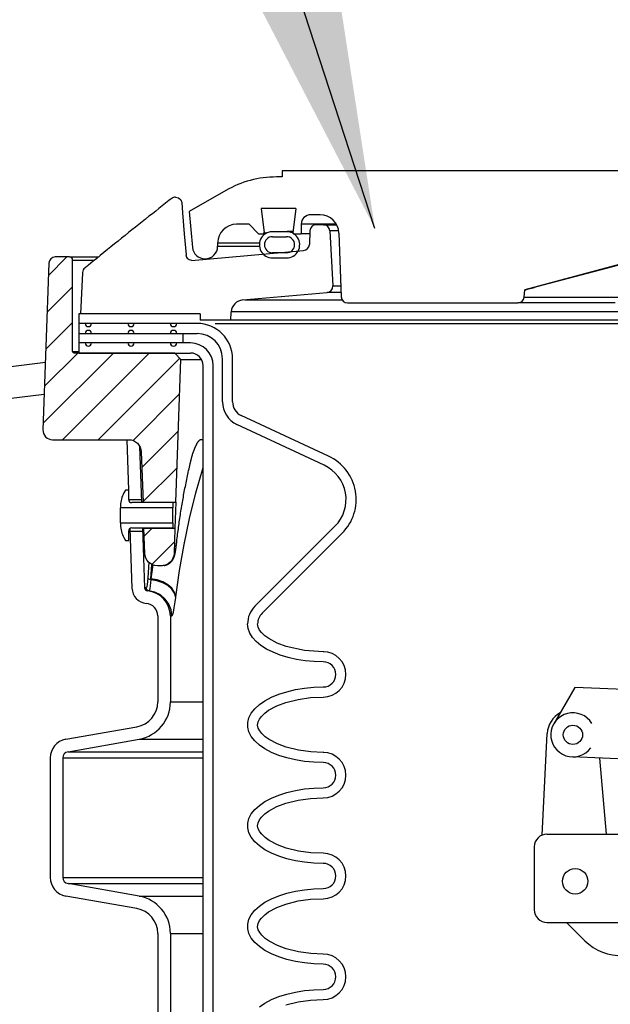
# Model space of a CAD drawing. Extents: x 2963 to 4079, y -422 to 622.
# Tile 73 of 119: x 3623 to 3629, y 496 to 506. Entities that reach past the tile are written whole.
import ezdxf

# ---------------------------------------------------------------- set-up
doc = ezdxf.new("R2010")
doc.units = 0
doc.header["$MEASUREMENT"] = 0
for name, color, linetype in [('FILL-CAP', 1, 'CONTINUOUS'), ('SPILL-BUCKET', 1, 'CONTINUOUS'), ('TANK-SLAB', 6, 'CONTINUOUS'), ('TEXT', 3, 'CONTINUOUS')]:
    doc.layers.add(name, color=color, linetype=linetype)
doc.styles.add('SIMPLEX', font='simplex')
doc.dimstyles.new('DIM48', dxfattribs={"dimscale": 48, "dimtxt": 0.09375, "dimasz": 0.09375, "dimexe": 0.0625, "dimexo": 0.0625, "dimgap": 0.0625, "dimtad": 1, "dimdec": 4, "dimzin": 3, "dimdsep": 46, "dimlunit": 4, "dimtxsty": 'SIMPLEX', "dimcen": 0, "dimclrd": 3, "dimclre": 3, "dimclrt": 3, "dimadec": 0, "dimazin": 0, "dimtfac": 1, "dimtdec": 4, "dimtofl": 0, "dimtmove": 2, "dimatfit": 3, "dimfxl": 1, "dimfrac": 2, "dimtolj": 1, "dimtzin": 3, "dimarcsym": 0})
pattern_1 = [(45, (9867.58958, -797.75803), (-0.176776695, 0.176776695), [])]

msp = doc.modelspace()

# ---------------------------------------------------------------- hatches: boundary and pattern name
at = {"layer": 'SPILL-BUCKET'}
h = msp.add_hatch(dxfattribs=at)
h.set_pattern_fill('ANSI31', scale=2, style=0)
h.set_pattern_definition(pattern_1)
edge = h.paths.add_edge_path()
edge.add_line((3624.42491, 501.10235), (3624.47437, 502.5188))
edge.add_line((3624.47437, 502.5188), (3624.41616, 502.58122))
edge.add_line((3624.41616, 502.58122), (3623.41806, 502.58122))
edge.add_arc((3623.41774, 502.59652), 0.01531, 181.187215, 271.187215, ccw=False)
edge.add_line((3623.40243, 502.59621), (3623.40243, 503.50244))
edge.add_arc((3623.37118, 503.50244), 0.03125, 0, 90)
edge.add_line((3623.37118, 503.53369), (3623.22937, 503.53369))
edge.add_arc((3623.22937, 503.47119), 0.0625, 90, 178.000024)
edge.add_line((3623.1669, 503.47337), (3623.10915, 501.81945))
edge.add_arc((3623.20284, 501.81618), 0.09375, 178.000024, 270)
edge.add_line((3623.20284, 501.72243), (3623.95731, 501.72243))
edge.add_arc((3623.95727, 501.59747), 0.12496, 1.981123, 89.981076, ccw=False)
edge.add_line((3624.08216, 501.60179), (3624.0996, 501.10235))
edge.add_line((3624.0996, 501.10235), (3624.42491, 501.10235))
h = msp.add_hatch(dxfattribs=at)
h.set_pattern_fill('ANSI31', scale=2, style=0)
h.set_pattern_definition(pattern_1)
edge = h.paths.add_edge_path()
edge.add_line((3624.10863, 500.84353), (3624.41587, 500.84353))
edge.add_line((3624.41587, 500.84353), (3624.40715, 500.59384))
edge.add_arc((3624.28227, 500.59824), 0.12496, 269.981519, 357.981224, ccw=False)
edge.add_line((3624.28223, 500.47328), (3624.24219, 500.47328))
edge.add_arc((3624.24223, 500.59824), 0.12496, 181.981032, 269.981053, ccw=False)
edge.add_line((3624.11735, 500.59392), (3624.10863, 500.84353))

# ---------------------------------------------------------------- linework, layer by layer
at = {"layer": 'FILL-CAP', "linetype": 'Continuous'}
for p, q in [((3628.37646, 499.26443), (3628.16812, 498.90601)), ((3630.77569, 499.16595), (3628.37646, 499.26443)), ((3628.05232, 497.80259), (3628.10332, 498.80947)), ((3629.36088, 498.53594), (3628.34827, 498.57751)), ((3628.68999, 497.81206), (3628.6241, 498.56619)), ((3628.10004, 497.81206), (3629.28145, 497.81206)), ((3627.97504, 497.68706), (3627.97504, 497.06206)), ((3628.10004, 496.93706), (3631.47504, 496.93706)), ((3628.29221, 496.93706), (3628.47507, 496.75494))]:
    msp.add_line(p, q, dxfattribs=at)
at = {"layer": 'FILL-CAP', "color": 7, "linetype": 'Continuous'}
for centre, radius in [((3628.35724, 498.79607), 0.0955), ((3628.37954, 497.34406), 0.126)]:
    msp.add_circle(centre, radius, dxfattribs=at)
at = {"layer": 'FILL-CAP', "linetype": 'Continuous'}
for centre, radius, start, end in [((3628.353, 498.79682), 0.25, 119.01975, 177.100106), ((3628.35731, 498.79607), 0.2188, 31.207475, 324.090131), ((3628.10004, 497.68706), 0.125, 90, 180), ((3628.10004, 497.06206), 0.125, 180, 270), ((3628.8279, 497.10921), 0.5, 225.115836, 321.339848)]:
    msp.add_arc(centre, radius, start, end, dxfattribs=at)
at = {"layer": 'SPILL-BUCKET', "linetype": 'Continuous'}
for p, q in [((3629.66378, 504.38936), (3625.47914, 504.38936)), ((3625.47914, 504.38936), (3625.47914, 504.3269)), ((3625.47914, 504.3269), (3625.42064, 504.3269)), ((3624.92099, 504.19302), (3624.55789, 503.98339)), ((3625.61174, 504.01462), (3625.27058, 504.01462)), ((3625.27058, 504.01462), (3625.30017, 503.77369)), ((3625.61174, 504.01462), (3625.58216, 503.77369)), ((3624.55789, 503.98339), (3624.5889, 503.62899)), ((3625.8532, 503.95216), (3625.7602, 503.95216)), ((3625.15124, 503.85847), (3625.02632, 503.85847)), ((3625.15124, 503.85847), (3625.24492, 503.76479)), ((3625.6737, 503.85847), (3625.66651, 503.85847)), ((3625.66651, 503.85847), (3625.66651, 503.76479)), ((3625.69525, 503.85847), (3625.6737, 503.85847)), ((3625.73111, 503.85847), (3625.69525, 503.85847)), ((3626.01547, 503.85847), (3625.73111, 503.85847)), ((3625.24492, 503.76479), (3625.31247, 503.76479)), ((3625.29127, 503.76479), (3625.30017, 503.77369)), ((3625.30017, 503.77369), (3625.30744, 503.77369)), ((3625.30744, 503.77369), (3625.32925, 503.77369)), ((3625.3817, 503.73481), (3625.52161, 503.73481)), ((3625.51096, 503.78434), (3625.39235, 503.78434)), ((3625.54916, 503.78477), (3625.5285, 503.78477)), ((3625.58354, 503.78477), (3625.54916, 503.78477)), ((3625.58216, 503.77369), (3625.59106, 503.76479)), ((3625.59106, 503.76479), (3625.66651, 503.76479)), ((3625.67599, 503.76479), (3625.66651, 503.76479)), ((3625.70439, 503.76479), (3625.67599, 503.76479)), ((3625.75164, 503.76479), (3625.70439, 503.76479)), ((3626.04045, 503.77133), (3626.06257, 503.13803)), ((3624.83895, 503.6711), (3624.83895, 503.63987)), ((3629.49202, 503.63987), (3627.87951, 503.2078)), ((3628.691, 503.42423), (3629.38078, 503.60841)), ((3625.52161, 503.57492), (3625.3817, 503.57492)), ((3625.3817, 503.52495), (3625.52161, 503.52495)), ((3628.0013, 503.2398), (3628.691, 503.42423)), ((3627.87312, 503.13477), (3627.87951, 503.2078)), ((3627.88164, 503.2078), (3627.87951, 503.2078)), ((3627.88804, 503.2078), (3627.88164, 503.2078)), ((3627.88804, 503.2078), (3627.89129, 503.20928)), ((3627.88806, 503.20807), (3627.88804, 503.2078)), ((3627.89129, 503.20928), (3627.90584, 503.21365)), ((3627.90584, 503.21365), (3627.9303, 503.22053)), ((3627.9303, 503.22053), (3627.96271, 503.2294)), ((3627.96271, 503.2294), (3628.0013, 503.2398)), ((3627.87312, 503.13477), (3627.87899, 503.13477)), ((3627.87899, 503.13477), (3627.8966, 503.13477)), ((3627.8966, 503.13477), (3627.92587, 503.13477)), ((3627.92587, 503.13477), (3627.96673, 503.13477)), ((3627.96673, 503.13477), (3628.01902, 503.13477)), ((3628.01902, 503.13477), (3628.08259, 503.13477)), ((3628.08259, 503.13477), (3628.15722, 503.13477)), ((3628.15722, 503.13477), (3628.24268, 503.13477)), ((3628.24268, 503.13477), (3628.33868, 503.13477)), ((3628.33868, 503.13477), (3628.44491, 503.13477)), ((3628.44491, 503.13477), (3628.56102, 503.13477)), ((3628.56102, 503.13477), (3628.68664, 503.13477)), ((3628.68664, 503.13477), (3628.82136, 503.13477)), ((3626.12499, 503.07776), (3627.8109, 503.07776)), ((3627.81687, 503.07776), (3627.8109, 503.07776)), ((3627.83478, 503.07776), (3627.81687, 503.07776)), ((3627.86456, 503.07776), (3627.83478, 503.07776)), ((3627.90612, 503.07776), (3627.86456, 503.07776)), ((3627.95932, 503.07776), (3627.90612, 503.07776)), ((3628.02399, 503.07776), (3627.95932, 503.07776)), ((3628.09991, 503.07776), (3628.02399, 503.07776)), ((3628.18684, 503.07776), (3628.09991, 503.07776)), ((3628.2845, 503.07776), (3628.18684, 503.07776)), ((3628.39257, 503.07776), (3628.2845, 503.07776)), ((3628.51069, 503.07776), (3628.39257, 503.07776)), ((3628.63848, 503.07776), (3628.51069, 503.07776)), ((3628.77552, 503.07776), (3628.63848, 503.07776))]:
    msp.add_line(p, q, dxfattribs=at)
at = {"layer": 'SPILL-BUCKET', "color": 1, "linetype": 'Continuous'}
for p, q in [((3624.35583, 504.09206), (3624.32329, 504.06652)), ((3624.37007, 504.1032), (3624.35583, 504.09206)), ((3624.38431, 504.11434), (3624.37007, 504.1032)), ((3624.42279, 504.12763), (3624.45129, 504.12065)), ((3624.45129, 504.12065), (3624.47343, 504.10129)), ((3624.47343, 504.10129), (3624.48426, 504.07386)), ((3624.22517, 503.98919), (3624.19205, 503.96299)), ((3624.25796, 504.01508), (3624.22517, 503.98919)), ((3624.29078, 504.04094), (3624.25796, 504.01508)), ((3624.32329, 504.06652), (3624.29078, 504.04094)), ((3624.48426, 504.07386), (3624.49115, 503.97141)), ((3624.12554, 503.91023), (3624.09215, 503.88366)), ((3624.15896, 503.93677), (3624.12554, 503.91023)), ((3624.19205, 503.96299), (3624.15896, 503.93677)), ((3624.49115, 503.97141), (3624.50737, 503.7627)), ((3623.9906, 503.80257), (3623.95654, 503.77528)), ((3624.02468, 503.82984), (3623.9906, 503.80257)), ((3624.0584, 503.85676), (3624.02468, 503.82984)), ((3624.09215, 503.88366), (3624.0584, 503.85676)), ((3625.75288, 503.7925), (3625.74697, 503.65712)), ((3625.8883, 503.85223), (3625.81528, 503.85223)), ((3625.8883, 503.85223), (3625.89649, 503.85223)), ((3625.95067, 503.79304), (3625.97933, 503.24624)), ((3623.88769, 503.71994), (3623.85274, 503.69177)), ((3623.9221, 503.74762), (3623.88769, 503.71994)), ((3623.95654, 503.77528), (3623.9221, 503.74762)), ((3624.50737, 503.7627), (3624.52651, 503.55414)), ((3623.74746, 503.60663), (3623.71202, 503.57787)), ((3623.78262, 503.63512), (3623.74746, 503.60663)), ((3623.81782, 503.66358), (3623.78262, 503.63512)), ((3623.85274, 503.69177), (3623.81782, 503.66358)), ((3624.57953, 503.50047), (3625.69002, 503.59763)), ((3623.6409, 503.52), (3623.60523, 503.49089)), ((3623.67661, 503.54908), (3623.6409, 503.52)), ((3623.71202, 503.57787), (3623.67661, 503.54908)), ((3624.52707, 503.54872), (3624.52815, 503.5433)), ((3624.52815, 503.5433), (3624.53177, 503.53307)), ((3624.53177, 503.53307), (3624.53782, 503.52301)), ((3624.53782, 503.52301), (3624.55553, 503.50737)), ((3624.55553, 503.50737), (3624.57942, 503.5005)), ((3623.52505, 503.42543), (3623.52361, 503.42427)), ((3623.5265, 503.4266), (3623.52505, 503.42543)), ((3623.52843, 503.42817), (3623.5265, 503.4266)), ((3623.53039, 503.42976), (3623.52843, 503.42817)), ((3623.53245, 503.43143), (3623.53039, 503.42976)), ((3623.53452, 503.43311), (3623.53245, 503.43143)), ((3623.53669, 503.43487), (3623.53452, 503.43311)), ((3623.53887, 503.43664), (3623.53669, 503.43487)), ((3623.54111, 503.43846), (3623.53887, 503.43664)), ((3623.54336, 503.4403), (3623.54111, 503.43846)), ((3623.54567, 503.44218), (3623.54336, 503.4403)), ((3623.548, 503.44408), (3623.54567, 503.44218)), ((3623.55039, 503.44603), (3623.548, 503.44408)), ((3623.55279, 503.44799), (3623.55039, 503.44603)), ((3623.55525, 503.45), (3623.55279, 503.44799)), ((3623.55774, 503.45203), (3623.55525, 503.45)), ((3623.55884, 503.45293), (3623.55774, 503.45203)), ((3623.55994, 503.45383), (3623.55884, 503.45293)), ((3623.58257, 503.47237), (3623.55993, 503.45384)), ((3623.60523, 503.49089), (3623.58257, 503.47237)), ((3623.50016, 503.3756), (3623.4805, 502.96845)), ((3623.50024, 503.37651), (3623.50016, 503.3756)), ((3623.50035, 503.37775), (3623.50024, 503.37651)), ((3623.50046, 503.37903), (3623.50035, 503.37775)), ((3623.50053, 503.37992), (3623.50046, 503.37903)), ((3623.50061, 503.38084), (3623.50053, 503.37992)), ((3625.08765, 503.10772), (3625.9224, 503.18075)), ((3623.46486, 502.96845), (3623.46486, 502.58122)), ((3624.66719, 502.96845), (3623.46486, 502.96845)), ((3624.66719, 502.96845), (3624.66719, 502.906)), ((3624.9694, 502.906), (3624.9738, 502.98982)), ((3624.63641, 502.87477), (3623.46489, 502.87477)), ((3624.9694, 502.906), (3624.66719, 502.906)), ((3623.46489, 502.77484), (3624.63641, 502.77484)), ((3624.56976, 502.68115), (3623.46486, 502.68115)), ((3623.46486, 502.58122), (3624.56976, 502.58122)), ((3624.88624, 502.09813), (3624.88624, 502.52501)), ((3624.98617, 502.09813), (3624.98617, 502.52501)), ((3624.69467, 488.25874), (3624.69467, 502.4563)), ((3624.79461, 488.25874), (3624.79461, 502.4563)), ((3625.93664, 501.55982), (3625.07236, 501.96284)), ((3625.8944, 501.46925), (3625.03013, 501.87227)), ((3623.93906, 501.72243), (3623.95651, 501.22277)), ((3624.06628, 501.65859), (3624.08585, 501.09826)), ((3623.9277, 501.22277), (3623.9112, 501.1942)), ((3623.95768, 501.22277), (3623.9277, 501.22277)), ((3623.95768, 501.12824), (3623.95768, 501.22277)), ((3623.87773, 501.06929), (3623.87773, 501.04839)), ((3624.39488, 501.09826), (3623.98766, 501.09826)), ((3624.08478, 501.12896), (3624.08477, 501.12908)), ((3624.09975, 501.0994), (3624.09969, 501.10066)), ((3624.09984, 501.09764), (3624.09975, 501.0994)), ((3624.39488, 501.09826), (3624.39488, 501.04839)), ((3623.87773, 501.04265), (3623.87773, 501.04839)), ((3624.39488, 501.04839), (3623.87773, 501.04839)), ((3623.87773, 501.02629), (3623.87773, 501.04265)), ((3623.87773, 501.00182), (3623.87773, 501.02629)), ((3623.87773, 500.97294), (3623.87773, 501.00182)), ((3623.87773, 500.94407), (3623.87773, 500.97294)), ((3624.39488, 501.04265), (3624.39488, 501.04839)), ((3624.39488, 501.02629), (3624.39488, 501.04265)), ((3624.39488, 501.00182), (3624.39488, 501.02629)), ((3624.39488, 500.97294), (3624.39488, 501.00182)), ((3624.39488, 500.94407), (3624.39488, 500.97294)), ((3623.87773, 500.91959), (3623.87773, 500.94407)), ((3623.87773, 500.90324), (3623.87773, 500.91959)), ((3623.87773, 500.89749), (3623.87773, 500.90324)), ((3623.87773, 500.89749), (3624.39488, 500.89749)), ((3623.87773, 500.89749), (3623.87773, 500.8766)), ((3624.39488, 500.91959), (3624.39488, 500.94407)), ((3624.39488, 500.90324), (3624.39488, 500.91959)), ((3624.39488, 500.89749), (3624.39488, 500.90324)), ((3624.39488, 500.89749), (3624.39488, 500.84763)), ((3625.2082, 500.07182), (3626.00101, 500.86464)), ((3623.95768, 500.72311), (3623.95768, 500.81765)), ((3623.96981, 500.84174), (3623.99051, 500.24898)), ((3623.98766, 500.84763), (3624.39488, 500.84763)), ((3624.0946, 500.84763), (3624.11535, 500.25334)), ((3624.10858, 500.84689), (3624.10855, 500.84802)), ((3624.10861, 500.84514), (3624.10858, 500.84689)), ((3625.27886, 500.00115), (3626.07168, 500.79397)), ((3623.9112, 500.75168), (3623.9277, 500.72311)), ((3623.9277, 500.72311), (3623.95768, 500.72311)), ((3624.24561, 499.97457), (3624.24561, 499.12188)), ((3624.37052, 499.97457), (3624.37052, 499.12188)), ((3625.14049, 499.84999), (3625.13502, 499.89516)), ((3625.24035, 499.86403), (3625.23495, 499.89516)), ((3625.1568, 499.80548), (3625.14049, 499.84999)), ((3625.18373, 499.76228), (3625.1568, 499.80548)), ((3625.25435, 499.8355), (3625.24035, 499.86403)), ((3625.27366, 499.81009), (3625.25435, 499.8355)), ((3625.30751, 499.77762), (3625.27366, 499.81009)), ((3625.22087, 499.72101), (3625.18373, 499.76228)), ((3625.26769, 499.68228), (3625.22087, 499.72101)), ((3625.34551, 499.75007), (3625.30751, 499.77762)), ((3625.42886, 499.70553), (3625.34551, 499.75007)), ((3625.51721, 499.67272), (3625.42886, 499.70553)), ((3625.32351, 499.64666), (3625.26769, 499.68228)), ((3625.38751, 499.61466), (3625.32351, 499.64666)), ((3625.45875, 499.58675), (3625.38751, 499.61466)), ((3625.6984, 499.6326), (3625.51721, 499.67272)), ((3625.88451, 499.62035), (3625.6984, 499.6326)), ((3625.89053, 499.62035), (3625.88451, 499.62035)), ((3625.53621, 499.56334), (3625.45875, 499.58675)), ((3625.61874, 499.54477), (3625.53621, 499.56334)), ((3625.70515, 499.53131), (3625.61874, 499.54477)), ((3625.79417, 499.52315), (3625.70515, 499.53131)), ((3625.88451, 499.52042), (3625.79417, 499.52315)), ((3625.44397, 499.19902), (3625.52344, 499.22423)), ((3625.52344, 499.22423), (3625.60861, 499.24427)), ((3625.60861, 499.24427), (3625.69812, 499.25881)), ((3625.69812, 499.25881), (3625.79057, 499.26763)), ((3625.79057, 499.26763), (3625.88451, 499.27059)), ((3625.2517, 499.09664), (3625.30702, 499.13471)), ((3625.30702, 499.13471), (3625.37145, 499.16902)), ((3625.37145, 499.16902), (3625.44397, 499.19902)), ((3625.4261, 499.08431), (3625.51408, 499.1173)), ((3625.51408, 499.1173), (3625.63534, 499.14794)), ((3625.63534, 499.14794), (3625.75915, 499.16523)), ((3625.75915, 499.16523), (3625.88451, 499.17066)), ((3625.1483, 498.96606), (3625.17171, 499.01165)), ((3625.17171, 499.01165), (3625.20635, 499.0554)), ((3625.20635, 499.0554), (3625.2517, 499.09664)), ((3625.27157, 498.97851), (3625.30533, 499.01158)), ((3625.30533, 499.01158), (3625.34338, 499.03954)), ((3625.34338, 499.03954), (3625.4261, 499.08431)), ((3625.1365, 498.91937), (3625.1483, 498.96606)), ((3625.1365, 498.87232), (3625.1365, 498.91937)), ((3625.235, 498.89306), (3625.23944, 498.92382)), ((3625.23944, 498.92382), (3625.25267, 498.95262)), ((3625.25267, 498.95262), (3625.27157, 498.97851)), ((3623.33554, 498.75178), (3624.03916, 498.87585)), ((3625.1483, 498.82562), (3625.1365, 498.87232)), ((3625.17171, 498.78004), (3625.1483, 498.82562)), ((3625.24119, 498.86252), (3625.235, 498.89306)), ((3625.25561, 498.83429), (3625.24119, 498.86252)), ((3625.27509, 498.80916), (3625.25561, 498.83429)), ((3623.35724, 498.62876), (3624.06085, 498.75283)), ((3625.20635, 498.73629), (3625.17171, 498.78004)), ((3625.2517, 498.69505), (3625.20635, 498.73629)), ((3625.30936, 498.77683), (3625.27509, 498.80916)), ((3625.34768, 498.74936), (3625.30936, 498.77683)), ((3625.43061, 498.70545), (3625.34768, 498.74936)), ((3625.30702, 498.65697), (3625.2517, 498.69505)), ((3625.37145, 498.62267), (3625.30702, 498.65697)), ((3625.44397, 498.59267), (3625.37145, 498.62267)), ((3625.51851, 498.673), (3625.43061, 498.70545)), ((3625.6383, 498.64315), (3625.51851, 498.673)), ((3625.76039, 498.62632), (3625.6383, 498.64315)), ((3625.88451, 498.62103), (3625.76039, 498.62632)), ((3625.89098, 498.62103), (3625.88451, 498.62103)), ((3623.18071, 498.56726), (3623.18071, 497.38273)), ((3623.30562, 498.56726), (3623.30562, 497.38273)), ((3625.52344, 498.56745), (3625.44397, 498.59267)), ((3625.60861, 498.54742), (3625.52344, 498.56745)), ((3625.69812, 498.53287), (3625.60861, 498.54742)), ((3625.79057, 498.52406), (3625.69812, 498.53287)), ((3625.88451, 498.5211), (3625.79057, 498.52406)), ((3625.52344, 498.22492), (3625.60861, 498.24496)), ((3625.60861, 498.24496), (3625.69812, 498.2595)), ((3625.69812, 498.2595), (3625.79057, 498.26832)), ((3625.79057, 498.26832), (3625.88451, 498.27127)), ((3625.2517, 498.09732), (3625.30702, 498.1354)), ((3625.30702, 498.1354), (3625.37145, 498.1697)), ((3625.37145, 498.1697), (3625.44397, 498.1997)), ((3625.44397, 498.1997), (3625.52344, 498.22492)), ((3625.51408, 498.11798), (3625.63534, 498.14863)), ((3625.63534, 498.14863), (3625.75915, 498.16591)), ((3625.75915, 498.16591), (3625.88451, 498.17134)), ((3625.17171, 498.01233), (3625.20635, 498.05609)), ((3625.20635, 498.05609), (3625.2517, 498.09732)), ((3625.30533, 498.01226), (3625.34338, 498.04023)), ((3625.34338, 498.04023), (3625.4261, 498.08499)), ((3625.4261, 498.08499), (3625.51408, 498.11798)), ((3625.1365, 497.92006), (3625.1483, 497.96675)), ((3625.1483, 497.96675), (3625.17171, 498.01233)), ((3625.23944, 497.92451), (3625.25267, 497.95331)), ((3625.25267, 497.95331), (3625.27157, 497.9792)), ((3625.27157, 497.9792), (3625.30533, 498.01226)), ((3625.1365, 497.873), (3625.1365, 497.92006)), ((3625.1483, 497.82631), (3625.1365, 497.873)), ((3625.235, 497.89374), (3625.23944, 497.92451)), ((3625.24119, 497.8632), (3625.235, 497.89374)), ((3625.25561, 497.83498), (3625.24119, 497.8632)), ((3625.17171, 497.78073), (3625.1483, 497.82631)), ((3625.20635, 497.73697), (3625.17171, 497.78073)), ((3625.27509, 497.80985), (3625.25561, 497.83498)), ((3625.30936, 497.77752), (3625.27509, 497.80985)), ((3625.34768, 497.75004), (3625.30936, 497.77752)), ((3625.43061, 497.70613), (3625.34768, 497.75004)), ((3625.2517, 497.69573), (3625.20635, 497.73697)), ((3625.30702, 497.65766), (3625.2517, 497.69573)), ((3625.37145, 497.62335), (3625.30702, 497.65766)), ((3625.51851, 497.67369), (3625.43061, 497.70613)), ((3625.6383, 497.64383), (3625.51851, 497.67369)), ((3625.76039, 497.627), (3625.6383, 497.64383)), ((3625.44397, 497.59335), (3625.37145, 497.62335)), ((3625.52344, 497.56814), (3625.44397, 497.59335)), ((3625.60861, 497.5481), (3625.52344, 497.56814)), ((3625.69812, 497.53356), (3625.60861, 497.5481)), ((3625.88451, 497.62172), (3625.76039, 497.627)), ((3625.79057, 497.52474), (3625.69812, 497.53356)), ((3625.88451, 497.52178), (3625.79057, 497.52474)), ((3624.06085, 497.19715), (3623.35724, 497.32122)), ((3625.60861, 497.24564), (3625.69812, 497.26018)), ((3625.69812, 497.26018), (3625.79057, 497.269)), ((3625.79057, 497.269), (3625.88451, 497.27195)), ((3624.03916, 497.07414), (3623.33554, 497.1982)), ((3625.30702, 497.13608), (3625.37145, 497.17039)), ((3625.37145, 497.17039), (3625.44397, 497.20038)), ((3625.44397, 497.20038), (3625.52344, 497.2256)), ((3625.52344, 497.2256), (3625.60861, 497.24564)), ((3625.63534, 497.14931), (3625.75915, 497.16659)), ((3625.75915, 497.16659), (3625.88451, 497.17202)), ((3625.17171, 497.01301), (3625.20635, 497.05677)), ((3625.20635, 497.05677), (3625.2517, 497.09801)), ((3625.2517, 497.09801), (3625.30702, 497.13608)), ((3625.34338, 497.04091), (3625.4261, 497.08568)), ((3625.4261, 497.08568), (3625.51408, 497.11866)), ((3625.51408, 497.11866), (3625.63534, 497.14931)), ((3625.1365, 496.92074), (3625.1483, 496.96743)), ((3625.1483, 496.96743), (3625.17171, 497.01301)), ((3625.25267, 496.95399), (3625.27157, 496.97988)), ((3625.27157, 496.97988), (3625.30533, 497.01295)), ((3625.30533, 497.01295), (3625.34338, 497.04091)), ((3625.1365, 496.87368), (3625.1365, 496.92074)), ((3625.1483, 496.82699), (3625.1365, 496.87368)), ((3625.235, 496.89442), (3625.23944, 496.92519)), ((3625.24119, 496.86388), (3625.235, 496.89442)), ((3625.23944, 496.92519), (3625.25267, 496.95399)), ((3625.25561, 496.83566), (3625.24119, 496.86388)), ((3624.24561, 496.8281), (3624.24561, 495.12461)), ((3624.37052, 496.8281), (3624.37052, 495.12461)), ((3625.17171, 496.78141), (3625.1483, 496.82699)), ((3625.20635, 496.73765), (3625.17171, 496.78141)), ((3625.27509, 496.81053), (3625.25561, 496.83566)), ((3625.30936, 496.7782), (3625.27509, 496.81053)), ((3625.34768, 496.75072), (3625.30936, 496.7782)), ((3625.2517, 496.69641), (3625.20635, 496.73765)), ((3625.30702, 496.65834), (3625.2517, 496.69641)), ((3625.43061, 496.70681), (3625.34768, 496.75072)), ((3625.51851, 496.67437), (3625.43061, 496.70681)), ((3625.6383, 496.64452), (3625.51851, 496.67437)), ((3625.37145, 496.62404), (3625.30702, 496.65834)), ((3625.44397, 496.59404), (3625.37145, 496.62404)), ((3625.52344, 496.56882), (3625.44397, 496.59404)), ((3625.60861, 496.54878), (3625.52344, 496.56882)), ((3625.76039, 496.62768), (3625.6383, 496.64452)), ((3625.88451, 496.6224), (3625.76039, 496.62768)), ((3625.69812, 496.53424), (3625.60861, 496.54878)), ((3625.79057, 496.52542), (3625.69812, 496.53424)), ((3625.88451, 496.52247), (3625.79057, 496.52542)), ((3625.37145, 496.17107), (3625.44397, 496.20107)), ((3625.44397, 496.20107), (3625.52344, 496.22628)), ((3625.52344, 496.22628), (3625.60861, 496.24632)), ((3625.60861, 496.24632), (3625.69812, 496.26086)), ((3625.69812, 496.26086), (3625.79057, 496.26968)), ((3625.79057, 496.26968), (3625.88451, 496.27264)), ((3625.2517, 496.09869), (3625.30702, 496.13676)), ((3625.30702, 496.13676), (3625.37145, 496.17107)), ((3625.51408, 496.11935), (3625.63534, 496.14999)), ((3625.63534, 496.14999), (3625.75915, 496.16728)), ((3625.75915, 496.16728), (3625.88451, 496.17271))]:
    msp.add_line(p, q, dxfattribs=at)
at = {"layer": 'SPILL-BUCKET', "color": 7, "linetype": 'Continuous'}
for p, q in [((3625.8883, 503.85223), (3626.01893, 503.85223)), ((3626.03833, 503.79304), (3625.95067, 503.79304)), ((3625.25273, 503.6711), (3624.83895, 503.6711)), ((3624.83895, 503.63987), (3625.25273, 503.63987)), ((3625.97933, 503.24624), (3626.05881, 503.24624)), ((3626.0611, 503.18075), (3625.9224, 503.18075)), ((3625.10944, 503.10772), (3626.07193, 503.10772)), ((3636.17201, 502.98982), (3624.9738, 502.98982)), ((3624.81346, 502.87477), (3636.1696, 502.87477)), ((3636.16991, 502.906), (3624.9694, 502.906)), ((3624.49544, 502.77484), (3624.49544, 502.68115)), ((3624.61484, 501.64286), (3624.61595, 501.64547)), ((3624.61595, 501.64547), (3624.61706, 501.64804)), ((3624.61706, 501.64804), (3624.61817, 501.65056)), ((3624.61817, 501.65056), (3624.61928, 501.65304)), ((3624.61928, 501.65304), (3624.62038, 501.65547)), ((3624.62038, 501.65547), (3624.62148, 501.65786)), ((3624.62148, 501.65786), (3624.62258, 501.66021)), ((3624.62258, 501.66021), (3624.62367, 501.66251)), ((3624.62367, 501.66251), (3624.62477, 501.66477)), ((3624.62477, 501.66477), (3624.62585, 501.66699)), ((3624.62585, 501.66699), (3624.62694, 501.66916)), ((3624.62694, 501.66916), (3624.62802, 501.67128)), ((3624.62802, 501.67128), (3624.62909, 501.67337)), ((3624.62909, 501.67337), (3624.63012, 501.67533)), ((3624.63012, 501.67533), (3624.63114, 501.67725)), ((3624.63114, 501.67725), (3624.63221, 501.67922)), ((3624.63221, 501.67922), (3624.63327, 501.68114)), ((3624.63327, 501.68114), (3624.63432, 501.683)), ((3624.63432, 501.683), (3624.63536, 501.68483)), ((3624.63536, 501.68483), (3624.63638, 501.6866)), ((3624.63638, 501.6866), (3624.6374, 501.68832)), ((3624.6374, 501.68832), (3624.6384, 501.68999)), ((3624.6384, 501.68999), (3624.6394, 501.69161)), ((3624.6394, 501.69161), (3624.64037, 501.69318)), ((3624.64037, 501.69318), (3624.64134, 501.6947)), ((3624.64134, 501.6947), (3624.64228, 501.69616)), ((3624.64228, 501.69616), (3624.64322, 501.69758)), ((3624.64322, 501.69758), (3624.64413, 501.69894)), ((3624.64413, 501.69894), (3624.64503, 501.70026)), ((3624.64503, 501.70026), (3624.64592, 501.70155)), ((3624.64592, 501.70155), (3624.64681, 501.7028)), ((3624.64681, 501.7028), (3624.64769, 501.70403)), ((3624.64769, 501.70403), (3624.64855, 501.7052)), ((3624.64855, 501.7052), (3624.64941, 501.70634)), ((3624.64941, 501.70634), (3624.65024, 501.70744)), ((3624.65024, 501.70744), (3624.65106, 501.70849)), ((3624.65106, 501.70849), (3624.65187, 501.70951)), ((3624.65187, 501.70951), (3624.65266, 501.71048)), ((3624.65266, 501.71048), (3624.65343, 501.71141)), ((3624.65343, 501.71141), (3624.65418, 501.7123)), ((3624.65418, 501.7123), (3624.65492, 501.71316)), ((3624.65492, 501.71316), (3624.65564, 501.71397)), ((3624.65564, 501.71397), (3624.65634, 501.71475)), ((3624.65634, 501.71475), (3624.65702, 501.71548)), ((3624.65702, 501.71548), (3624.65768, 501.71619)), ((3624.65768, 501.71619), (3624.65832, 501.71685)), ((3624.65832, 501.71685), (3624.65894, 501.71748)), ((3624.65894, 501.71748), (3624.65954, 501.71807)), ((3624.65954, 501.71807), (3624.66011, 501.71863)), ((3624.66011, 501.71863), (3624.66067, 501.71915)), ((3624.66067, 501.71915), (3624.6612, 501.71964)), ((3624.6612, 501.71964), (3624.66171, 501.7201)), ((3624.66171, 501.7201), (3624.6622, 501.72052)), ((3624.6622, 501.72052), (3624.66266, 501.72092)), ((3624.66266, 501.72092), (3624.6631, 501.72128)), ((3624.6631, 501.72128), (3624.66352, 501.72161)), ((3624.66352, 501.72161), (3624.6639, 501.72192)), ((3624.6639, 501.72192), (3624.66427, 501.72219)), ((3624.66427, 501.72219), (3624.6646, 501.72244)), ((3624.69458, 501.72243), (3624.66431, 501.72243)), ((3624.6646, 501.72244), (3624.66492, 501.72266)), ((3624.67949, 501.72243), (3624.66461, 501.72243)), ((3624.66492, 501.72266), (3624.6652, 501.72285)), ((3624.6652, 501.72285), (3624.6654, 501.72299)), ((3624.6654, 501.72299), (3624.66557, 501.7231)), ((3624.66557, 501.7231), (3624.66571, 501.72319)), ((3624.66571, 501.72319), (3624.66583, 501.72326)), ((3624.66583, 501.72326), (3624.66596, 501.72333)), ((3624.66596, 501.72333), (3624.66605, 501.72339)), ((3624.66605, 501.72339), (3624.66611, 501.72342)), ((3624.66611, 501.72342), (3624.66613, 501.72343)), ((3624.69469, 501.72243), (3624.67949, 501.72243)), ((3624.5815, 501.54383), (3624.58258, 501.54775)), ((3624.58258, 501.54775), (3624.58366, 501.55161)), ((3624.58366, 501.55161), (3624.58474, 501.55544)), ((3624.58474, 501.55544), (3624.58583, 501.55922)), ((3624.58583, 501.55922), (3624.58692, 501.56297)), ((3624.58692, 501.56297), (3624.58801, 501.56667)), ((3624.58801, 501.56667), (3624.58911, 501.57033)), ((3624.58911, 501.57033), (3624.59021, 501.57394)), ((3624.59021, 501.57394), (3624.59131, 501.57752)), ((3624.59131, 501.57752), (3624.59352, 501.58454)), ((3624.59352, 501.58454), (3624.59463, 501.58799)), ((3624.59463, 501.58799), (3624.59574, 501.5914)), ((3624.59574, 501.5914), (3624.59685, 501.59477)), ((3624.59685, 501.59477), (3624.59797, 501.5981)), ((3624.59797, 501.5981), (3624.59909, 501.60138)), ((3624.59909, 501.60138), (3624.60021, 501.60463)), ((3624.60021, 501.60463), (3624.60133, 501.60783)), ((3624.60133, 501.60783), (3624.60246, 501.61099)), ((3624.60246, 501.61099), (3624.60358, 501.61411)), ((3624.60358, 501.61411), (3624.60471, 501.61719)), ((3624.60471, 501.61719), (3624.60584, 501.62023)), ((3624.60584, 501.62023), (3624.60697, 501.62323)), ((3624.60697, 501.62323), (3624.60811, 501.62618)), ((3624.60811, 501.62618), (3624.60924, 501.6291)), ((3624.60924, 501.6291), (3624.61038, 501.63197)), ((3624.61038, 501.63197), (3624.61151, 501.63481)), ((3624.61151, 501.63481), (3624.61262, 501.63752)), ((3624.61262, 501.63752), (3624.61372, 501.6402)), ((3624.61372, 501.6402), (3624.61484, 501.64286)), ((3624.55511, 501.4329), (3624.55897, 501.45026)), ((3624.55897, 501.45026), (3624.56267, 501.46668)), ((3624.56267, 501.46668), (3624.56642, 501.4831)), ((3624.56642, 501.4831), (3624.56721, 501.48657)), ((3624.56721, 501.48657), (3624.56801, 501.49004)), ((3624.56801, 501.49004), (3624.56896, 501.49415)), ((3624.56896, 501.49415), (3624.56992, 501.49823)), ((3624.56992, 501.49823), (3624.57095, 501.50258)), ((3624.57095, 501.50258), (3624.57199, 501.50689)), ((3624.57199, 501.50689), (3624.57303, 501.51114)), ((3624.57303, 501.51114), (3624.57407, 501.51535)), ((3624.57407, 501.51535), (3624.5751, 501.51948)), ((3624.5751, 501.51948), (3624.57614, 501.52358)), ((3624.57614, 501.52358), (3624.57721, 501.52773)), ((3624.57721, 501.52773), (3624.57829, 501.53185)), ((3624.57829, 501.53185), (3624.57935, 501.53588)), ((3624.57935, 501.53588), (3624.58043, 501.53988)), ((3624.58043, 501.53988), (3624.5815, 501.54383)), ((3624.53642, 501.34594), (3624.54007, 501.36335)), ((3624.54007, 501.36335), (3624.54376, 501.38076)), ((3624.54376, 501.38076), (3624.5475, 501.39815)), ((3624.5475, 501.39815), (3624.55128, 501.41553)), ((3624.55128, 501.41553), (3624.55511, 501.4329)), ((3624.62324, 501.19431), (3624.69467, 501.44631)), ((3624.51541, 501.24121), (3624.5188, 501.25869)), ((3624.5188, 501.25869), (3624.52224, 501.27616)), ((3624.52224, 501.27616), (3624.52572, 501.29362)), ((3624.52572, 501.29362), (3624.52924, 501.31108)), ((3624.52924, 501.31108), (3624.53281, 501.32851)), ((3624.53281, 501.32851), (3624.53642, 501.34594)), ((3624.49911, 501.15365), (3624.50228, 501.17118)), ((3624.50228, 501.17118), (3624.5055, 501.1887)), ((3624.5055, 501.1887), (3624.50876, 501.20622)), ((3624.50876, 501.20622), (3624.51206, 501.22372)), ((3624.51206, 501.22372), (3624.51541, 501.24121)), ((3624.56056, 500.93983), (3624.62324, 501.19431)), ((3624.48098, 501.04825), (3624.48389, 501.06584)), ((3624.48389, 501.06584), (3624.48685, 501.08342)), ((3624.48685, 501.08342), (3624.48985, 501.10099)), ((3624.48985, 501.10099), (3624.49289, 501.11855)), ((3624.49289, 501.11855), (3624.49598, 501.13611)), ((3624.49598, 501.13611), (3624.49911, 501.15365)), ((3624.46708, 500.96017), (3624.46978, 500.9778)), ((3624.46978, 500.9778), (3624.47251, 500.99543)), ((3624.47251, 500.99543), (3624.47529, 501.01304)), ((3624.47529, 501.01304), (3624.47811, 501.03065)), ((3624.47811, 501.03065), (3624.48098, 501.04825)), ((3624.45186, 500.85419), (3624.45429, 500.87187)), ((3624.45429, 500.87187), (3624.45676, 500.88955)), ((3624.45676, 500.88955), (3624.45927, 500.90721)), ((3624.45927, 500.90721), (3624.46183, 500.92487)), ((3624.46183, 500.92487), (3624.46444, 500.94252)), ((3624.46444, 500.94252), (3624.46708, 500.96017)), ((3624.50669, 500.6832), (3624.56056, 500.93983)), ((3624.44039, 500.76566), (3624.4426, 500.78338)), ((3624.4426, 500.78338), (3624.44485, 500.80109)), ((3624.44485, 500.80109), (3624.44714, 500.8188)), ((3624.44714, 500.8188), (3624.44948, 500.8365)), ((3624.44948, 500.8365), (3624.45186, 500.85419)), ((3624.42867, 500.66652), (3624.42903, 500.66939)), ((3624.42903, 500.66939), (3624.42938, 500.67229)), ((3624.42938, 500.67229), (3624.42974, 500.67522)), ((3624.42974, 500.67522), (3624.4301, 500.67819)), ((3624.4301, 500.67819), (3624.43046, 500.68118)), ((3624.43046, 500.68118), (3624.43081, 500.68422)), ((3624.43081, 500.68422), (3624.43117, 500.68728)), ((3624.43117, 500.68728), (3624.43152, 500.69029)), ((3624.43152, 500.69029), (3624.43187, 500.69336)), ((3624.43187, 500.69336), (3624.4319, 500.69366)), ((3624.4319, 500.69366), (3624.43193, 500.69396)), ((3624.43193, 500.69395), (3624.43298, 500.70321)), ((3624.43298, 500.70321), (3624.43405, 500.71247)), ((3624.43405, 500.71247), (3624.43612, 500.73021)), ((3624.43612, 500.73021), (3624.43824, 500.74794)), ((3624.43824, 500.74794), (3624.44039, 500.76566)), ((3624.46171, 500.42473), (3624.50669, 500.6832)), ((3624.41185, 500.57065), (3624.41224, 500.572)), ((3624.41224, 500.572), (3624.41265, 500.57348)), ((3624.41265, 500.57348), (3624.41305, 500.57493)), ((3624.41305, 500.57493), (3624.41345, 500.57644)), ((3624.41345, 500.57644), (3624.41383, 500.57794)), ((3624.41383, 500.57794), (3624.41433, 500.57992)), ((3624.41433, 500.57992), (3624.4148, 500.58188)), ((3624.4148, 500.58188), (3624.41538, 500.58433)), ((3624.41538, 500.58433), (3624.41593, 500.58678)), ((3624.41593, 500.58678), (3624.41658, 500.58977)), ((3624.41658, 500.58977), (3624.41721, 500.59279)), ((3624.41721, 500.59279), (3624.41772, 500.59532)), ((3624.41772, 500.59532), (3624.41822, 500.59788)), ((3624.41822, 500.59788), (3624.41868, 500.60025)), ((3624.41868, 500.60025), (3624.41913, 500.60267)), ((3624.41913, 500.60267), (3624.41953, 500.60487)), ((3624.41953, 500.60487), (3624.41993, 500.60711)), ((3624.41993, 500.60711), (3624.42035, 500.60949)), ((3624.42035, 500.60949), (3624.42077, 500.61192)), ((3624.42077, 500.61192), (3624.42118, 500.61439)), ((3624.42118, 500.61439), (3624.4216, 500.61691)), ((3624.4216, 500.61691), (3624.422, 500.61937)), ((3624.422, 500.61937), (3624.4224, 500.62187)), ((3624.4224, 500.62187), (3624.42279, 500.62434)), ((3624.42279, 500.62434), (3624.42318, 500.62684)), ((3624.42318, 500.62684), (3624.42356, 500.62933)), ((3624.42356, 500.62933), (3624.42393, 500.63185)), ((3624.42393, 500.63185), (3624.42431, 500.63436)), ((3624.42431, 500.63436), (3624.42468, 500.63691)), ((3624.42468, 500.63691), (3624.42504, 500.63945)), ((3624.42504, 500.63945), (3624.42541, 500.64203)), ((3624.42541, 500.64203), (3624.42577, 500.64463)), ((3624.42577, 500.64463), (3624.42614, 500.64727)), ((3624.42614, 500.64727), (3624.4265, 500.64993)), ((3624.4265, 500.64993), (3624.42687, 500.65263)), ((3624.42687, 500.65263), (3624.42723, 500.65535)), ((3624.42723, 500.65535), (3624.42759, 500.6581)), ((3624.42759, 500.6581), (3624.42795, 500.66087)), ((3624.42795, 500.66087), (3624.42831, 500.66368)), ((3624.42831, 500.66368), (3624.42867, 500.66652)), ((3624.15807, 500.5066), (3624.14619, 500.35396)), ((3624.17778, 500.34143), (3624.18829, 500.48551)), ((3624.19675, 500.48185), (3624.17778, 500.34143)), ((3624.28827, 500.47328), (3624.2838, 500.47328)), ((3624.31014, 500.4752), (3624.31377, 500.4759)), ((3624.31377, 500.4759), (3624.31604, 500.47639)), ((3624.31604, 500.47639), (3624.31831, 500.47693)), ((3624.31831, 500.47693), (3624.32055, 500.47751)), ((3624.32055, 500.47751), (3624.32279, 500.47812)), ((3624.32279, 500.47812), (3624.325, 500.47878)), ((3624.325, 500.47878), (3624.3272, 500.47947)), ((3624.3272, 500.47947), (3624.32939, 500.48021)), ((3624.32939, 500.48021), (3624.33155, 500.48098)), ((3624.33155, 500.48098), (3624.3337, 500.48179)), ((3624.3337, 500.48179), (3624.33583, 500.48264)), ((3624.33583, 500.48264), (3624.33794, 500.48352)), ((3624.33794, 500.48352), (3624.34003, 500.48444)), ((3624.34003, 500.48444), (3624.34209, 500.4854)), ((3624.34209, 500.4854), (3624.34413, 500.48639)), ((3624.34413, 500.48639), (3624.34615, 500.48742)), ((3624.34615, 500.48742), (3624.34815, 500.48848)), ((3624.34815, 500.48848), (3624.35012, 500.48957)), ((3624.35012, 500.48957), (3624.35207, 500.49069)), ((3624.35207, 500.49069), (3624.35399, 500.49184)), ((3624.35399, 500.49184), (3624.35588, 500.49303)), ((3624.35588, 500.49303), (3624.35775, 500.49425)), ((3624.35775, 500.49425), (3624.3596, 500.49549)), ((3624.3596, 500.49549), (3624.36142, 500.49677)), ((3624.36142, 500.49677), (3624.36322, 500.49808)), ((3624.36322, 500.49808), (3624.36496, 500.4994)), ((3624.36496, 500.4994), (3624.36668, 500.50074)), ((3624.36668, 500.50074), (3624.36836, 500.5021)), ((3624.36836, 500.5021), (3624.37001, 500.50349)), ((3624.37001, 500.50349), (3624.37162, 500.50489)), ((3624.37162, 500.50489), (3624.3732, 500.50632)), ((3624.3732, 500.50632), (3624.37474, 500.50775)), ((3624.37474, 500.50775), (3624.37626, 500.5092)), ((3624.37626, 500.5092), (3624.37772, 500.51066)), ((3624.37772, 500.51066), (3624.37916, 500.51214)), ((3624.37916, 500.51214), (3624.38055, 500.51361)), ((3624.38055, 500.51361), (3624.38192, 500.5151)), ((3624.38192, 500.5151), (3624.38323, 500.51658)), ((3624.38323, 500.51658), (3624.38451, 500.51808)), ((3624.38451, 500.51808), (3624.38575, 500.51956)), ((3624.38575, 500.51956), (3624.38695, 500.52105)), ((3624.38695, 500.52105), (3624.38811, 500.52252)), ((3624.38811, 500.52252), (3624.38923, 500.524)), ((3624.38923, 500.524), (3624.3903, 500.52545)), ((3624.3903, 500.52545), (3624.39135, 500.52691)), ((3624.39135, 500.52691), (3624.39235, 500.52834)), ((3624.39235, 500.52834), (3624.39331, 500.52977)), ((3624.39331, 500.52977), (3624.39424, 500.53118)), ((3624.39424, 500.53118), (3624.39513, 500.53257)), ((3624.39513, 500.53257), (3624.39599, 500.53395)), ((3624.39599, 500.53395), (3624.39681, 500.53531)), ((3624.39681, 500.53531), (3624.3976, 500.53665)), ((3624.3976, 500.53665), (3624.39836, 500.53798)), ((3624.39836, 500.53798), (3624.39909, 500.53928)), ((3624.39909, 500.53928), (3624.3998, 500.54058)), ((3624.3998, 500.54058), (3624.40047, 500.54185)), ((3624.40047, 500.54185), (3624.40112, 500.54311)), ((3624.40112, 500.54311), (3624.40175, 500.54435)), ((3624.40175, 500.54435), (3624.40236, 500.54558)), ((3624.40236, 500.54558), (3624.40294, 500.5468)), ((3624.40294, 500.5468), (3624.4035, 500.548)), ((3624.4035, 500.548), (3624.40405, 500.54919)), ((3624.40405, 500.54919), (3624.40457, 500.55037)), ((3624.40457, 500.55037), (3624.40508, 500.55155)), ((3624.40508, 500.55155), (3624.40557, 500.5527)), ((3624.40557, 500.5527), (3624.40606, 500.55387)), ((3624.40606, 500.55387), (3624.40652, 500.55501)), ((3624.40652, 500.55501), (3624.40698, 500.55617)), ((3624.40698, 500.55617), (3624.40741, 500.55731)), ((3624.40741, 500.55731), (3624.40785, 500.55847)), ((3624.40785, 500.55847), (3624.40827, 500.55961)), ((3624.40827, 500.55961), (3624.40869, 500.56078)), ((3624.40869, 500.56078), (3624.40909, 500.56193)), ((3624.40909, 500.56193), (3624.4095, 500.56313)), ((3624.4095, 500.56313), (3624.40989, 500.5643)), ((3624.40989, 500.5643), (3624.41029, 500.56553)), ((3624.41029, 500.56553), (3624.41067, 500.56674)), ((3624.41067, 500.56674), (3624.41107, 500.56802)), ((3624.41107, 500.56802), (3624.41145, 500.56928)), ((3624.41145, 500.56928), (3624.41185, 500.57065)), ((3624.42567, 500.16478), (3624.46171, 500.42473)), ((3624.13997, 500.2872), (3624.13639, 500.26685)), ((3624.14337, 500.31706), (3624.13997, 500.2872)), ((3624.14619, 500.35396), (3624.14337, 500.31706)), ((3624.15622, 500.33939), (3624.14619, 500.35396)), ((3624.17719, 500.33297), (3624.15622, 500.33939)), ((3624.17512, 500.30772), (3624.17129, 500.27245)), ((3624.17719, 500.33297), (3624.17512, 500.30772)), ((3624.17778, 500.34143), (3624.17719, 500.33297)), ((3624.23801, 500.32375), (3624.17719, 500.33297)), ((3624.23865, 500.33225), (3624.17778, 500.34143)), ((3624.29512, 500.30438), (3624.23801, 500.32375)), ((3624.29583, 500.31289), (3624.23865, 500.33225)), ((3624.34504, 500.27602), (3624.29512, 500.30438)), ((3624.34583, 500.28454), (3624.29583, 500.31289)), ((3624.38562, 500.2489), (3624.34583, 500.28454)), ((3624.11905, 500.25334), (3624.11535, 500.25334)), ((3624.13015, 500.25334), (3624.11905, 500.25334)), ((3624.13136, 500.25387), (3624.13015, 500.25334)), ((3624.13864, 500.23299), (3624.13015, 500.25334)), ((3624.13258, 500.25543), (3624.13136, 500.25387)), ((3624.13639, 500.26685), (3624.13258, 500.25543)), ((3624.15843, 500.22334), (3624.13864, 500.23299)), ((3624.14737, 500.22334), (3624.14369, 500.22334)), ((3624.15843, 500.22334), (3624.14737, 500.22334)), ((3624.1601, 500.22424), (3624.15843, 500.22334)), ((3624.2183, 500.21021), (3624.15843, 500.22334)), ((3624.16358, 500.23151), (3624.1601, 500.22424)), ((3624.16704, 500.2456), (3624.16358, 500.23151)), ((3624.17129, 500.27245), (3624.16704, 500.2456)), ((3624.27316, 500.18285), (3624.2183, 500.21021)), ((3624.31971, 500.1429), (3624.27316, 500.18285)), ((3624.38474, 500.2404), (3624.34504, 500.27602)), ((3624.41183, 500.19968), (3624.38474, 500.2404)), ((3624.41278, 500.20816), (3624.38562, 500.2489)), ((3624.42465, 500.15632), (3624.41183, 500.19968)), ((3624.42567, 500.16478), (3624.41278, 500.20816)), ((3624.35513, 500.09278), (3624.31971, 500.1429)), ((3624.37727, 500.03551), (3624.35513, 500.09278)), ((3624.40976, 500.0545), (3624.41922, 500.11437)), ((3624.41922, 500.11437), (3624.42465, 500.15632)), ((3624.42465, 500.15632), (3624.42567, 500.16478)), ((3624.3848, 499.97457), (3624.37727, 500.03551)), ((3624.39205, 499.98362), (3624.40073, 500.01139)), ((3624.40073, 500.01139), (3624.40976, 500.0545)), ((3624.37052, 499.97457), (3624.37409, 499.97457)), ((3624.37409, 499.97457), (3624.3848, 499.97457)), ((3624.3848, 499.97457), (3624.38484, 499.97457)), ((3624.38484, 499.97457), (3624.39205, 499.98362))]:
    msp.add_line(p, q, dxfattribs=at)
at = {"layer": 'SPILL-BUCKET', "color": 7}
for p, q in [((3623.37118, 503.53369), (3623.65772, 503.53369)), ((3623.40243, 503.50244), (3623.61939, 503.50244)), ((3623.40243, 502.59621), (3623.46486, 502.59621)), ((3624.47437, 502.5188), (3624.67792, 502.5188)), ((3623.95768, 501.12908), (3624.08477, 501.12908)), ((3623.97069, 500.8168), (3624.09568, 500.8168)), ((3624.37052, 499.12188), (3624.69467, 499.12188)), ((3624.06085, 498.75283), (3624.69467, 498.75283)), ((3623.35724, 498.62876), (3624.69467, 498.62876)), ((3623.30562, 498.56726), (3624.69467, 498.56726)), ((3623.30562, 497.38273), (3624.69467, 497.38273)), ((3623.35724, 497.32122), (3624.69467, 497.32122)), ((3624.06085, 497.19715), (3624.69467, 497.19715)), ((3624.37052, 496.8281), (3624.69467, 496.8281))]:
    msp.add_line(p, q, dxfattribs=at)
at = {"layer": 'SPILL-BUCKET', "color": 1}
msp.add_line((3624.52707, 503.54872), (3624.52651, 503.55414), dxfattribs=at)
at = {"layer": 'SPILL-BUCKET', "color": 2, "linetype": 'Continuous'}
msp.add_line((3624.42491, 501.10235), (3624.41587, 500.84353), dxfattribs=at)
for points in [[(3624.42491, 501.10235), (3624.47437, 502.5188), (3624.41616, 502.58122), (3623.41806, 502.58122, -0.4142136), (3623.40243, 502.59621), (3623.40243, 503.50244, 0.4142136), (3623.37118, 503.53369), (3623.22937, 503.53369, 0.4040263), (3623.1669, 503.47337), (3623.10915, 501.81945, 0.4244747), (3623.20284, 501.72243), (3623.95731, 501.72243, -0.404026), (3624.08216, 501.60179), (3624.0996, 501.10235), (3624.42491, 501.10235)], [(3624.10863, 500.84353), (3624.41587, 500.84353), (3624.40715, 500.59384, -0.4040247), (3624.28223, 500.47328), (3624.24219, 500.47328, -0.4040263), (3624.11735, 500.59392), (3624.10863, 500.84353)]]:
    msp.add_lwpolyline(points, format="xyb", dxfattribs=at)
at = {"layer": 'SPILL-BUCKET', "color": 7}
msp.add_lwpolyline([(3624.31014, 500.4752), (3624.30465, 500.47432), (3624.29811, 500.47353), (3624.28827, 500.47328)], dxfattribs=at)
at = {"layer": 'SPILL-BUCKET', "linetype": 'Continuous'}
for centre, radius, start, end in [((3625.42064, 503.32759), 0.99932, 90, 120), ((3625.7602, 503.85847), 0.09369, 90, 180), ((3625.8532, 503.76479), 0.18737, 2, 90), ((3625.02632, 503.6711), 0.18737, 90, 180), ((3625.3817, 503.65486), 0.12991, 85.299483, 270), ((3625.3817, 503.65486), 0.07995, 90, 270), ((3625.52161, 503.65486), 0.12991, 270, 94.700517), ((3625.52161, 503.65486), 0.07995, 270, 90), ((3624.71334, 503.63987), 0.12491, 185, 270), ((3624.71404, 503.63987), 0.12491, 270, 0), ((3626.12499, 503.14022), 0.06246, 182, 270), ((3627.8109, 503.14022), 0.06246, 270, 355)]:
    msp.add_arc(centre, radius, start, end, dxfattribs=at)
at = {"layer": 'SPILL-BUCKET', "color": 1, "linetype": 'Continuous'}
for centre, radius, start, end in [((3624.42279, 504.06517), 0.06246, 90, 128.05538), ((3625.81528, 503.78977), 0.06246, 90, 177.5), ((3625.8883, 503.78977), 0.06246, 3, 90), ((3625.68457, 503.65985), 0.06246, 275, 357.5), ((3623.56285, 503.37568), 0.06246, 128.929187, 175.282958), ((3625.91695, 503.24298), 0.06246, 275, 3), ((3625.09854, 502.98329), 0.12491, 95, 177), ((3624.63641, 502.52501), 0.34976, 0, 90), ((3624.63641, 502.52501), 0.24983, 0, 90), ((3624.56976, 502.4563), 0.22485, 0, 90), ((3624.56976, 502.4563), 0.12491, 0, 90), ((3625.13545, 502.09813), 0.24921, 180, 245), ((3625.13545, 502.09813), 0.14927, 180, 245), ((3625.73603, 501.12962), 0.47468, 315, 65.000001), ((3625.73603, 501.12962), 0.37474, 315, 65), ((3624.12756, 501.06929), 0.24983, 150, 180), ((3623.98766, 501.12824), 0.02998, 180, 270), ((3624.12756, 500.8766), 0.24983, 180, 210), ((3623.98766, 500.81765), 0.02998, 90, 180), ((3624.14656, 500.25443), 0.15614, 182, 264.718486), ((3624.14656, 500.25443), 0.03123, 182, 264.718486), ((3624.12069, 499.97457), 0.24983, 0, 84.718486), ((3624.12069, 499.97457), 0.12491, 0, 84.718486), ((3625.38485, 499.89516), 0.24983, 135, 180), ((3625.38485, 499.89516), 0.1499, 135, 180), ((3625.88451, 499.3955), 0.22485, 270, 90), ((3625.88451, 499.3955), 0.12491, 270, 90), ((3623.99578, 499.12188), 0.24983, 279.999999, 0), ((3623.99578, 499.12188), 0.37474, 280, 0), ((3623.36808, 498.56726), 0.18737, 100, 180), ((3623.36808, 498.56726), 0.06246, 99.999999, 180), ((3625.88451, 498.39619), 0.22485, 270, 90), ((3625.88451, 498.39619), 0.12491, 270, 90), ((3625.88451, 497.39687), 0.22485, 270, 90), ((3625.88451, 497.39687), 0.12491, 270, 90), ((3623.36808, 497.38273), 0.18737, 180, 260), ((3623.36808, 497.38273), 0.06246, 180, 260.000001), ((3623.99578, 496.8281), 0.37474, 0, 80), ((3623.99578, 496.8281), 0.24983, 0, 80.000001), ((3625.88451, 496.39755), 0.22485, 270, 90), ((3625.88451, 496.39755), 0.12491, 270, 90)]:
    msp.add_arc(centre, radius, start, end, dxfattribs=at)
at = {"layer": 'SPILL-BUCKET', "color": 7, "linetype": 'Continuous'}
for centre, start, end in [((3623.55858, 502.87477), 180, 0), ((3623.98016, 502.87477), 180, 0), ((3624.40175, 502.87477), 180, 0), ((3623.55858, 502.77484), 0, 180), ((3623.98016, 502.77484), 0, 180), ((3624.40175, 502.77484), 0, 180), ((3623.55858, 502.68115), 180, 0), ((3623.98016, 502.68115), 180, 0), ((3624.40175, 502.68115), 180, 0)]:
    msp.add_arc(centre, 0.03123, start, end, dxfattribs=at)
at = {"layer": 'TANK-SLAB', "color": 2, "linetype": 'Continuous'}
for p, q in [((3623.13248, 502.48759), (3615.06209, 501.47879)), ((3623.12143, 502.17128), (3615.08155, 501.16629))]:
    msp.add_line(p, q, dxfattribs=at)

# ---------------------------------------------------------------- leaders
at = {"layer": 'TEXT'}
msp.add_leader([(3626.39689, 503.8147), (3596.19151, 596.37341), (3585.91455, 596.37341)], dimstyle='DIM48', override={"dimgap": 0.0625, "dimtad": 0}, dxfattribs=at)

doc.saveas('drawing.dxf')
